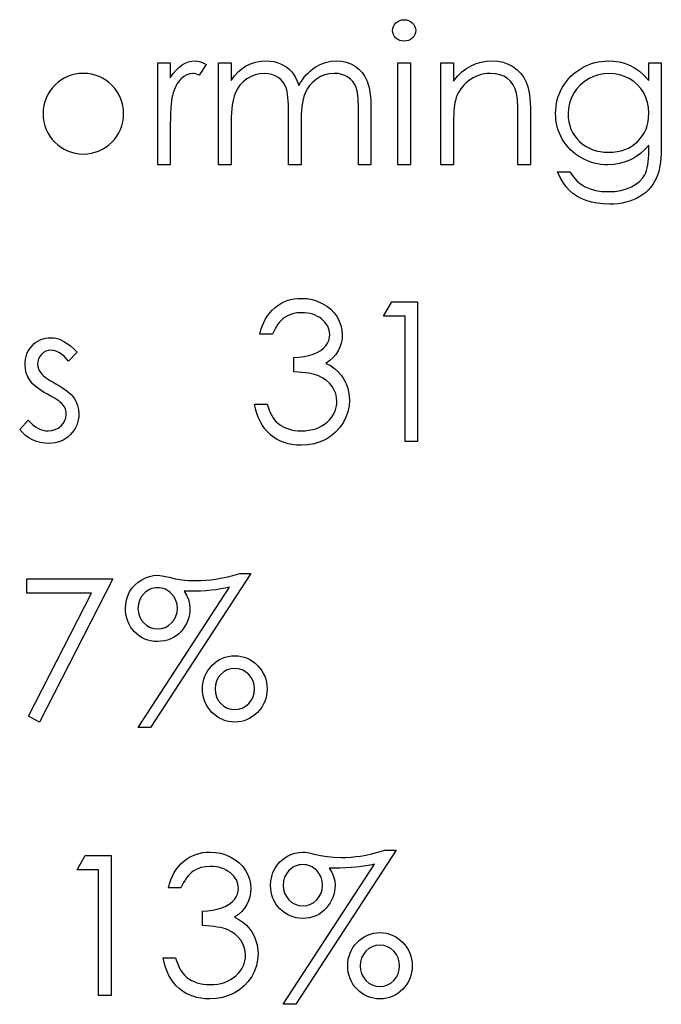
# Model space of a CAD drawing. Header units: inches. Extents: x 0.1 to 87.3, y 0.1 to 33.9.
# Tile 129 of 174: x 50 to 50.6, y 23.9 to 24.8. Entities that reach past the tile are written whole.
import ezdxf

# ---------------------------------------------------------------- set-up
doc = ezdxf.new("R2010")
doc.units = ezdxf.units.IN
doc.header["$MEASUREMENT"] = 0

msp = doc.modelspace()

# ---------------------------------------------------------------- linework, layer by layer
at = {"color": 7, "linetype": 'Continuous'}
for p, q in [((50.07132, 24.73467), (50.07132, 24.73467)), ((50.01999, 23.91784), (50.01999, 23.91784))]:
    msp.add_line(p, q, dxfattribs=at)
at = {"color": 7, "linetype": 'Continuous', "flags": 128}
for points in [[(50.35808, 24.77153), (50.36016, 24.77136), (50.36209, 24.77083), (50.36387, 24.76993), (50.36547, 24.7687), (50.36682, 24.76722), (50.36777, 24.76557), (50.36835, 24.76379), (50.36855, 24.76187), (50.36855, 24.76187), (50.36835, 24.75999), (50.36777, 24.75823), (50.36682, 24.75661), (50.36547, 24.75513), (50.36387, 24.7539), (50.36209, 24.753), (50.36016, 24.75248), (50.35808, 24.7523), (50.35808, 24.7523), (50.35603, 24.75248), (50.35415, 24.753), (50.35237, 24.7539), (50.35077, 24.75513), (50.34944, 24.75661), (50.34849, 24.75823), (50.34792, 24.75999), (50.34771, 24.76187), (50.34771, 24.76187), (50.34792, 24.76379), (50.34849, 24.76557), (50.34944, 24.76722), (50.35077, 24.7687), (50.35237, 24.76993), (50.35415, 24.77083), (50.35603, 24.77136), (50.35808, 24.77153)], [(50.13778, 24.73307), (50.149, 24.73307), (50.149, 24.73307), (50.149, 24.71962), (50.149, 24.71962), (50.15155, 24.72333), (50.15418, 24.72648), (50.15686, 24.72906), (50.15961, 24.73112), (50.16244, 24.73267), (50.16535, 24.7338), (50.16828, 24.73445), (50.17128, 24.73467), (50.17128, 24.73467), (50.17361, 24.73447), (50.17602, 24.7339), (50.17849, 24.73292), (50.18105, 24.73154), (50.18105, 24.73154), (50.17489, 24.72183), (50.17489, 24.72183), (50.17326, 24.72253), (50.17176, 24.72305), (50.17038, 24.72335), (50.16915, 24.72345), (50.16915, 24.72345), (50.16647, 24.72315), (50.16382, 24.72225), (50.16124, 24.72075), (50.15869, 24.71865), (50.15746, 24.71737), (50.15631, 24.71592), (50.15526, 24.71431), (50.15426, 24.71254), (50.15333, 24.71058), (50.15248, 24.70848), (50.1517, 24.7062), (50.151, 24.70377), (50.151, 24.70377), (50.15052, 24.70159), (50.15012, 24.69891), (50.14977, 24.69573), (50.1495, 24.69205), (50.14927, 24.6879), (50.14912, 24.68324), (50.14902, 24.67808), (50.149, 24.67242), (50.149, 24.67242), (50.149, 24.64172), (50.149, 24.64172), (50.13778, 24.64172), (50.13778, 24.64172), (50.13778, 24.73307)], [(50.19227, 24.73307), (50.20348, 24.73307), (50.20348, 24.73307), (50.20348, 24.71719), (50.20348, 24.71719), (50.20659, 24.7213), (50.20974, 24.72481), (50.21292, 24.72771), (50.21615, 24.73004), (50.21615, 24.73004), (50.22069, 24.73207), (50.22534, 24.73352), (50.2301, 24.73437), (50.23498, 24.73467), (50.23498, 24.73467), (50.23829, 24.7345), (50.24149, 24.73402), (50.24462, 24.73319), (50.24765, 24.73204), (50.25053, 24.73062), (50.25311, 24.72899), (50.25544, 24.72714), (50.25747, 24.72506), (50.2593, 24.72265), (50.26103, 24.71977), (50.2626, 24.71644), (50.26406, 24.71261), (50.26406, 24.71261), (50.26556, 24.71524), (50.26716, 24.71769), (50.26886, 24.72), (50.27064, 24.72213), (50.27252, 24.72411), (50.27447, 24.72591), (50.27653, 24.72756), (50.27868, 24.72904), (50.28314, 24.73149), (50.28779, 24.73327), (50.29258, 24.73432), (50.29756, 24.73467), (50.29756, 24.73467), (50.30214, 24.73437), (50.30645, 24.7335), (50.31048, 24.73199), (50.31424, 24.72991), (50.31762, 24.72731), (50.32055, 24.72423), (50.323, 24.7207), (50.32498, 24.71667), (50.3258, 24.71441), (50.32651, 24.71189), (50.32711, 24.70911), (50.32761, 24.70605), (50.32798, 24.70275), (50.32826, 24.69917), (50.32843, 24.69531), (50.32848, 24.6912), (50.32848, 24.6912), (50.32848, 24.64172), (50.32848, 24.64172), (50.31727, 24.64172), (50.31727, 24.64172), (50.31727, 24.69125), (50.31727, 24.69125), (50.31724, 24.69476), (50.31714, 24.69799), (50.31697, 24.70092), (50.31674, 24.70357), (50.31644, 24.70593), (50.31606, 24.708), (50.31564, 24.70981), (50.31514, 24.71131), (50.31389, 24.71391), (50.31226, 24.71627), (50.31025, 24.71832), (50.30788, 24.72012), (50.3052, 24.72158), (50.30224, 24.72263), (50.29906, 24.72325), (50.29561, 24.72345), (50.29561, 24.72345), (50.29137, 24.72315), (50.28734, 24.7222), (50.28346, 24.72065), (50.27978, 24.71845), (50.27643, 24.71574), (50.27357, 24.71261), (50.27119, 24.70906), (50.26929, 24.7051), (50.26851, 24.70285), (50.26784, 24.70024), (50.26729, 24.69729), (50.26681, 24.69398), (50.26646, 24.69033), (50.26618, 24.68632), (50.26603, 24.68196), (50.26598, 24.67726), (50.26598, 24.67726), (50.26598, 24.64172), (50.26598, 24.64172), (50.25477, 24.64172), (50.25477, 24.64172), (50.25477, 24.68817), (50.25477, 24.68817), (50.25474, 24.6921), (50.25464, 24.69573), (50.25447, 24.69902), (50.25424, 24.70197), (50.25394, 24.7046), (50.25359, 24.70688), (50.25316, 24.70886), (50.25266, 24.71048), (50.25144, 24.71329), (50.24981, 24.71579), (50.24778, 24.718), (50.24538, 24.7199), (50.24267, 24.72145), (50.23969, 24.72258), (50.23649, 24.72323), (50.23303, 24.72345), (50.23303, 24.72345), (50.22897, 24.72315), (50.22504, 24.72223), (50.22124, 24.7207), (50.21758, 24.71857), (50.21423, 24.71592), (50.21132, 24.71284), (50.20889, 24.70936), (50.20694, 24.70543), (50.20614, 24.70322), (50.20544, 24.70077), (50.20484, 24.69801), (50.20436, 24.69498), (50.20396, 24.6917), (50.20371, 24.68812), (50.20353, 24.68429), (50.20348, 24.68016), (50.20348, 24.68016), (50.20348, 24.64172), (50.20348, 24.64172), (50.19227, 24.64172), (50.19227, 24.64172), (50.19227, 24.73307)], [(50.35252, 24.73307), (50.36374, 24.73307), (50.36374, 24.73307), (50.36374, 24.64172), (50.36374, 24.64172), (50.35252, 24.64172), (50.35252, 24.64172), (50.35252, 24.73307)], [(50.39098, 24.73307), (50.4022, 24.73307), (50.4022, 24.73307), (50.4022, 24.71659), (50.4022, 24.71659), (50.40588, 24.721), (50.40974, 24.72478), (50.4138, 24.72789), (50.41805, 24.73037), (50.42248, 24.73224), (50.42712, 24.7336), (50.43195, 24.7344), (50.43696, 24.73467), (50.43696, 24.73467), (50.44202, 24.73435), (50.44677, 24.7334), (50.45123, 24.73177), (50.45539, 24.72951), (50.45914, 24.72671), (50.4624, 24.72345), (50.4651, 24.71975), (50.46728, 24.71559), (50.46818, 24.71326), (50.46896, 24.71061), (50.46961, 24.70768), (50.47016, 24.70442), (50.47056, 24.70087), (50.47086, 24.69701), (50.47106, 24.69283), (50.47111, 24.68837), (50.47111, 24.68837), (50.47111, 24.64172), (50.47111, 24.64172), (50.45989, 24.64172), (50.45989, 24.64172), (50.45989, 24.68469), (50.45989, 24.68469), (50.45987, 24.68842), (50.45982, 24.69183), (50.45972, 24.69491), (50.45957, 24.69769), (50.45937, 24.70012), (50.45914, 24.70222), (50.45887, 24.70402), (50.45857, 24.70548), (50.45857, 24.70548), (50.45729, 24.70968), (50.45551, 24.71334), (50.45326, 24.71642), (50.45053, 24.71895), (50.44732, 24.72093), (50.44367, 24.72233), (50.43956, 24.72318), (50.435, 24.72345), (50.435, 24.72345), (50.4323, 24.72335), (50.42967, 24.72303), (50.42709, 24.72248), (50.42461, 24.72173), (50.42218, 24.72072), (50.41983, 24.71955), (50.41755, 24.71812), (50.41535, 24.71649), (50.41327, 24.71469), (50.41139, 24.71281), (50.40969, 24.71081), (50.40816, 24.70871), (50.40683, 24.7065), (50.40568, 24.7042), (50.40471, 24.70177), (50.40393, 24.69927), (50.40393, 24.69927), (50.40353, 24.69741), (50.40318, 24.69521), (50.40288, 24.69268), (50.40263, 24.68978), (50.40245, 24.68655), (50.4023, 24.68296), (50.40223, 24.67903), (50.4022, 24.67475), (50.4022, 24.67475), (50.4022, 24.64172), (50.4022, 24.64172), (50.39098, 24.64172), (50.39098, 24.64172), (50.39098, 24.73307)], [(50.57688, 24.73307), (50.5881, 24.73307), (50.5881, 24.73307), (50.5881, 24.66058), (50.5881, 24.66058), (50.58805, 24.65595), (50.5879, 24.65164), (50.58762, 24.64766), (50.58727, 24.644), (50.5868, 24.64065), (50.58622, 24.63764), (50.58555, 24.63494), (50.58477, 24.63256), (50.58477, 24.63256), (50.58352, 24.6295), (50.58206, 24.62665), (50.58041, 24.62397), (50.57853, 24.62147), (50.57643, 24.61914), (50.57415, 24.61698), (50.57165, 24.61501), (50.56892, 24.61323), (50.56604, 24.61165), (50.56301, 24.61027), (50.55983, 24.6091), (50.5565, 24.60817), (50.55304, 24.60742), (50.54944, 24.60689), (50.54568, 24.60657), (50.5418, 24.60647), (50.5418, 24.60647), (50.53614, 24.60667), (50.53078, 24.60732), (50.5257, 24.60835), (50.52092, 24.60982), (50.51651, 24.61165), (50.51253, 24.61375), (50.509, 24.61613), (50.50587, 24.61881), (50.50301, 24.62197), (50.50028, 24.62575), (50.49765, 24.63021), (50.49515, 24.63531), (50.49515, 24.63531), (50.50637, 24.63531), (50.50637, 24.63531), (50.5092, 24.63111), (50.51243, 24.6275), (50.51603, 24.62445), (50.52002, 24.62199), (50.52445, 24.62011), (50.52938, 24.61876), (50.53479, 24.61796), (50.54072, 24.61768), (50.54072, 24.61768), (50.54658, 24.61796), (50.55197, 24.61876), (50.55687, 24.62011), (50.56131, 24.62199), (50.56521, 24.6243), (50.56852, 24.62687), (50.5712, 24.62973), (50.5733, 24.63286), (50.57415, 24.63464), (50.57488, 24.63667), (50.57548, 24.63897), (50.57598, 24.64155), (50.57638, 24.64438), (50.57666, 24.64748), (50.57683, 24.65086), (50.57688, 24.65449), (50.57688, 24.65449), (50.57688, 24.65923), (50.57688, 24.65923), (50.57338, 24.65525), (50.56952, 24.65174), (50.56529, 24.64873), (50.56068, 24.64623), (50.55582, 24.64425), (50.55081, 24.64285), (50.54568, 24.642), (50.54037, 24.64172), (50.54037, 24.64172), (50.53724, 24.64182), (50.53416, 24.64212), (50.53113, 24.6426), (50.52815, 24.64328), (50.52522, 24.64415), (50.52234, 24.64523), (50.51949, 24.64648), (50.51671, 24.64793), (50.51403, 24.64956), (50.5115, 24.65131), (50.50912, 24.65319), (50.50689, 24.65522), (50.50484, 24.65737), (50.50294, 24.65965), (50.50119, 24.66208), (50.49958, 24.66464), (50.49818, 24.66729), (50.49695, 24.67002), (50.4959, 24.6728), (50.49505, 24.67565), (50.4944, 24.67856), (50.49392, 24.68154), (50.49365, 24.68459), (50.49355, 24.6877), (50.49355, 24.6877), (50.49365, 24.6908), (50.49395, 24.69388), (50.49442, 24.69689), (50.49513, 24.69984), (50.496, 24.70275), (50.49708, 24.7056), (50.49836, 24.70838), (50.49983, 24.71113), (50.50149, 24.71379), (50.50329, 24.71629), (50.50524, 24.71865), (50.50735, 24.72088), (50.5096, 24.72295), (50.512, 24.72488), (50.51456, 24.72668), (50.51726, 24.72834), (50.52007, 24.72981), (50.5229, 24.73112), (50.52577, 24.73219), (50.52868, 24.73309), (50.53163, 24.73377), (50.53464, 24.73427), (50.53767, 24.73457), (50.54072, 24.73467), (50.54072, 24.73467), (50.54576, 24.73442), (50.55061, 24.7337), (50.5553, 24.73249), (50.5598, 24.73079), (50.56419, 24.72849), (50.56852, 24.72543), (50.57272, 24.72163), (50.57688, 24.71709), (50.57688, 24.71709), (50.57688, 24.73307)], [(50.54162, 24.72345), (50.53672, 24.72315), (50.53198, 24.72225), (50.52745, 24.72077), (50.52307, 24.71867), (50.51901, 24.71607), (50.51543, 24.71299), (50.5123, 24.70946), (50.50962, 24.70548), (50.5075, 24.70117), (50.50599, 24.69671), (50.50507, 24.69205), (50.50477, 24.68725), (50.50477, 24.68725), (50.50492, 24.68362), (50.50539, 24.68013), (50.50619, 24.6768), (50.5073, 24.67367), (50.5087, 24.67067), (50.51043, 24.66784), (50.51248, 24.66516), (50.51483, 24.66266), (50.51744, 24.66038), (50.52024, 24.6584), (50.52325, 24.65675), (50.5264, 24.65537), (50.52976, 24.65432), (50.53331, 24.65354), (50.53704, 24.65309), (50.54095, 24.65294), (50.54095, 24.65294), (50.54491, 24.65309), (50.54866, 24.65354), (50.55222, 24.65429), (50.55557, 24.65535), (50.55873, 24.6567), (50.56168, 24.65838), (50.56446, 24.66033), (50.56702, 24.66258), (50.56932, 24.66509), (50.57132, 24.66779), (50.57303, 24.67067), (50.57443, 24.67372), (50.5755, 24.67698), (50.57626, 24.68044), (50.57673, 24.68407), (50.57688, 24.6879), (50.57688, 24.6879), (50.57661, 24.69288), (50.57575, 24.69756), (50.57433, 24.70199), (50.57235, 24.70613), (50.56985, 24.70993), (50.56687, 24.71331), (50.56343, 24.71627), (50.5595, 24.7188), (50.55527, 24.72083), (50.55089, 24.7223), (50.54633, 24.72315), (50.54163, 24.72345)], [(50.24034, 24.49017), (50.22913, 24.49017), (50.22913, 24.49017), (50.2301, 24.49393), (50.2313, 24.49744), (50.23268, 24.50074), (50.23428, 24.50382), (50.23606, 24.50668), (50.23806, 24.5093), (50.24027, 24.51173), (50.24267, 24.51391), (50.24523, 24.51586), (50.24791, 24.51754), (50.25068, 24.51897), (50.25359, 24.52015), (50.25662, 24.52105), (50.25975, 24.5217), (50.26298, 24.5221), (50.26633, 24.52223), (50.26633, 24.52223), (50.27122, 24.52195), (50.27592, 24.5211), (50.28046, 24.5197), (50.28484, 24.51774), (50.2889, 24.51531), (50.29245, 24.51248), (50.29553, 24.50925), (50.29814, 24.50565), (50.30019, 24.50179), (50.30167, 24.49786), (50.30254, 24.49385), (50.30284, 24.48975), (50.30284, 24.48975), (50.30262, 24.48579), (50.30194, 24.48206), (50.30079, 24.47853), (50.29919, 24.4752), (50.29713, 24.47209), (50.29463, 24.46919), (50.29168, 24.46651), (50.28824, 24.46403), (50.28824, 24.46403), (50.29218, 24.462), (50.29576, 24.45955), (50.29896, 24.45667), (50.30179, 24.45336), (50.30179, 24.45336), (50.30354, 24.45086), (50.30505, 24.44826), (50.30635, 24.4456), (50.3074, 24.44285), (50.3082, 24.44004), (50.30878, 24.43716), (50.30913, 24.43418), (50.30925, 24.43115), (50.30925, 24.43115), (50.3089, 24.42592), (50.30783, 24.42081), (50.30605, 24.4158), (50.30354, 24.41095), (50.30044, 24.40641), (50.29683, 24.40243), (50.29268, 24.39898), (50.28802, 24.39607), (50.28296, 24.39377), (50.2776, 24.39214), (50.27194, 24.39114), (50.26601, 24.39081), (50.26601, 24.39081), (50.262, 24.39097), (50.25815, 24.39139), (50.25447, 24.39214), (50.25096, 24.39317), (50.24763, 24.39447), (50.24447, 24.39607), (50.24147, 24.39798), (50.23864, 24.40018), (50.23601, 24.40266), (50.23363, 24.40541), (50.23148, 24.40844), (50.22958, 24.41175), (50.2279, 24.4153), (50.22647, 24.41916), (50.22527, 24.42327), (50.22432, 24.42767), (50.22432, 24.42767), (50.23554, 24.42767), (50.23554, 24.42767), (50.23644, 24.42479), (50.23741, 24.42211), (50.23852, 24.41964), (50.23969, 24.41738), (50.24094, 24.41533), (50.24232, 24.41348), (50.24377, 24.41182), (50.24533, 24.4104), (50.24533, 24.4104), (50.24745, 24.40882), (50.24971, 24.40744), (50.25211, 24.40626), (50.25464, 24.40534), (50.25732, 24.40459), (50.26015, 24.40406), (50.2631, 24.40374), (50.26621, 24.40364), (50.26621, 24.40364), (50.26972, 24.40376), (50.27305, 24.40414), (50.2762, 24.40474), (50.27918, 24.40561), (50.28196, 24.40672), (50.28459, 24.40809), (50.28702, 24.4097), (50.2893, 24.41155), (50.29135, 24.41358), (50.29313, 24.41568), (50.29463, 24.41786), (50.29586, 24.42014), (50.29681, 24.42249), (50.29748, 24.42494), (50.29791, 24.42747), (50.29804, 24.43008), (50.29804, 24.43008), (50.29776, 24.43356), (50.29696, 24.43694), (50.29561, 24.44019), (50.2937, 24.44332), (50.29135, 24.44623), (50.28865, 24.44876), (50.28554, 24.45089), (50.28208, 24.45264), (50.28016, 24.45339), (50.27795, 24.45407), (50.27552, 24.45464), (50.27282, 24.45517), (50.26989, 24.45562), (50.26671, 24.45599), (50.26325, 24.45629), (50.25957, 24.45652), (50.25957, 24.45652), (50.25957, 24.46934), (50.25957, 24.46934), (50.26421, 24.46952), (50.26861, 24.47009), (50.27282, 24.47099), (50.2768, 24.4723), (50.28043, 24.47387), (50.28351, 24.47565), (50.28607, 24.47763), (50.28809, 24.47981), (50.28965, 24.48216), (50.29075, 24.48459), (50.2914, 24.48714), (50.29163, 24.4898), (50.29163, 24.4898), (50.29152, 24.49175), (50.29117, 24.49365), (50.29062, 24.49546), (50.28985, 24.49724), (50.28885, 24.49891), (50.28762, 24.50054), (50.28617, 24.50209), (50.28449, 24.50357), (50.28266, 24.50495), (50.28071, 24.50612), (50.27863, 24.50713), (50.27643, 24.50795), (50.27412, 24.50858), (50.27169, 24.50903), (50.26914, 24.5093), (50.26648, 24.5094), (50.26648, 24.5094), (50.26223, 24.50913), (50.25825, 24.5083), (50.25459, 24.50695), (50.25121, 24.50502), (50.24963, 24.50382), (50.24813, 24.50244), (50.24668, 24.50089), (50.2453, 24.49911), (50.24395, 24.49716), (50.2427, 24.49503), (50.24149, 24.4927), (50.24034, 24.49017)], [(50.34704, 24.51902), (50.37015, 24.51902), (50.37015, 24.51902), (50.37015, 24.39402), (50.37015, 24.39402), (50.35893, 24.39402), (50.35893, 24.39402), (50.35893, 24.5062), (50.35893, 24.5062), (50.3397, 24.5062), (50.3397, 24.5062), (50.34704, 24.51902)], [(50.06566, 24.47397), (50.05805, 24.46614), (50.05805, 24.46614), (50.05605, 24.46839), (50.05404, 24.47034), (50.05204, 24.47199), (50.05009, 24.47335), (50.04811, 24.4744), (50.04616, 24.47515), (50.0442, 24.4756), (50.04228, 24.47575), (50.04228, 24.47575), (50.03992, 24.47553), (50.03774, 24.47482), (50.03572, 24.47367), (50.03389, 24.47204), (50.03236, 24.47012), (50.03128, 24.46806), (50.03063, 24.46583), (50.03041, 24.46346), (50.03041, 24.46346), (50.03061, 24.4613), (50.03118, 24.45922), (50.03216, 24.45717), (50.03351, 24.45517), (50.03351, 24.45517), (50.03439, 24.45414), (50.03549, 24.45309), (50.03679, 24.45196), (50.03832, 24.45081), (50.04007, 24.44961), (50.04203, 24.44838), (50.04418, 24.44708), (50.04656, 24.44575), (50.04656, 24.44575), (50.04946, 24.4441), (50.05212, 24.44247), (50.05455, 24.44084), (50.05672, 24.43924), (50.05865, 24.43764), (50.06036, 24.43606), (50.06181, 24.43448), (50.06301, 24.43293), (50.06301, 24.43293), (50.06486, 24.4297), (50.06621, 24.42627), (50.06699, 24.42264), (50.06727, 24.41881), (50.06727, 24.41881), (50.06714, 24.41611), (50.06679, 24.4135), (50.06619, 24.411), (50.06536, 24.40862), (50.06426, 24.40631), (50.06296, 24.40414), (50.06141, 24.40206), (50.0596, 24.40008), (50.05763, 24.39828), (50.05555, 24.39672), (50.05334, 24.39542), (50.05102, 24.39435), (50.04856, 24.39349), (50.04598, 24.39289), (50.0433, 24.39254), (50.0405, 24.39242), (50.0405, 24.39242), (50.03672, 24.39262), (50.03304, 24.39324), (50.02943, 24.39427), (50.0259, 24.3957), (50.02257, 24.3975), (50.01954, 24.39963), (50.01681, 24.40206), (50.01438, 24.40479), (50.01438, 24.40479), (50.02182, 24.41325), (50.02182, 24.41325), (50.02397, 24.411), (50.02615, 24.40904), (50.02838, 24.40739), (50.03061, 24.40604), (50.03289, 24.40499), (50.03521, 24.40424), (50.03754, 24.40379), (50.03992, 24.40364), (50.03992, 24.40364), (50.04315, 24.40391), (50.04613, 24.40474), (50.04886, 24.40609), (50.05134, 24.40802), (50.05339, 24.4103), (50.05487, 24.4128), (50.05575, 24.41545), (50.05605, 24.41833), (50.05605, 24.41833), (50.05585, 24.42071), (50.05527, 24.42297), (50.05432, 24.42507), (50.05297, 24.42705), (50.05297, 24.42705), (50.05209, 24.428), (50.05097, 24.42903), (50.04959, 24.43013), (50.04799, 24.43128), (50.04613, 24.43248), (50.04403, 24.43373), (50.0417, 24.43506), (50.03912, 24.43646), (50.03912, 24.43646), (50.03634, 24.43804), (50.03379, 24.43962), (50.03148, 24.4412), (50.02938, 24.44275), (50.02753, 24.4443), (50.02592, 24.44585), (50.02452, 24.44741), (50.02337, 24.44893), (50.02337, 24.44893), (50.02154, 24.45211), (50.02024, 24.45554), (50.01944, 24.45915), (50.01919, 24.46301), (50.01919, 24.46301), (50.01929, 24.46553), (50.01959, 24.46794), (50.02012, 24.47024), (50.02082, 24.47245), (50.02174, 24.47452), (50.02287, 24.4765), (50.0242, 24.47838), (50.02572, 24.48013), (50.02743, 24.48174), (50.02923, 24.48311), (50.03113, 24.48429), (50.03314, 24.48527), (50.03526, 24.48602), (50.03749, 24.48654), (50.03982, 24.48687), (50.04228, 24.48697), (50.04228, 24.48697), (50.04518, 24.48677), (50.04809, 24.48617), (50.05102, 24.48514), (50.05394, 24.48371), (50.05685, 24.48189), (50.05978, 24.47966), (50.06273, 24.47703), (50.06566, 24.47397)], [(50.02079, 24.27132), (50.09771, 24.27132), (50.09771, 24.27132), (50.03201, 24.14311), (50.03201, 24.14311), (50.02232, 24.14845), (50.02232, 24.14845), (50.07873, 24.2585), (50.07873, 24.2585), (50.02079, 24.2585), (50.02079, 24.2585), (50.02079, 24.27132)], [(50.22111, 24.27612), (50.13137, 24.1383), (50.13137, 24.1383), (50.12023, 24.1383), (50.12023, 24.1383), (50.20193, 24.26378), (50.20193, 24.26378), (50.19815, 24.26293), (50.19414, 24.26218), (50.18996, 24.26153), (50.18556, 24.26103), (50.18097, 24.26062), (50.17617, 24.26032), (50.17116, 24.26015), (50.16595, 24.2601), (50.16595, 24.2601), (50.16139, 24.26017), (50.16139, 24.26017), (50.16367, 24.25652), (50.16532, 24.25276), (50.1663, 24.24888), (50.16663, 24.2449), (50.16663, 24.2449), (50.1665, 24.24207), (50.16612, 24.23929), (50.1655, 24.23661), (50.16465, 24.23398), (50.16352, 24.23145), (50.16214, 24.229), (50.16054, 24.2266), (50.15866, 24.22429), (50.15658, 24.22216), (50.15436, 24.22034), (50.15195, 24.21876), (50.1494, 24.21751), (50.14667, 24.2165), (50.14379, 24.2158), (50.14073, 24.21538), (50.13753, 24.21523), (50.13753, 24.21523), (50.13457, 24.21535), (50.13172, 24.21575), (50.12899, 24.21643), (50.12639, 24.21738), (50.12391, 24.21858), (50.12155, 24.22006), (50.1193, 24.22181), (50.11717, 24.22382), (50.11524, 24.22602), (50.11357, 24.22835), (50.11216, 24.23078), (50.11099, 24.23333), (50.11008, 24.23601), (50.10946, 24.23879), (50.10906, 24.24169), (50.10893, 24.2447), (50.10893, 24.2447), (50.10916, 24.24871), (50.10988, 24.25254), (50.11106, 24.25617), (50.11271, 24.2596), (50.11479, 24.2628), (50.1173, 24.26566), (50.12018, 24.26821), (50.12346, 24.27042), (50.12696, 24.27222), (50.13052, 24.2735), (50.13412, 24.27427), (50.13775, 24.27452), (50.13775, 24.27452), (50.13956, 24.2744), (50.14186, 24.27405), (50.14469, 24.27347), (50.148, 24.27264), (50.148, 24.27264), (50.15358, 24.27137), (50.15939, 24.27044), (50.16545, 24.26989), (50.17171, 24.26971), (50.17171, 24.26971), (50.17634, 24.26979), (50.18085, 24.27004), (50.18523, 24.27042), (50.18946, 24.27097), (50.19397, 24.27177), (50.19908, 24.27289), (50.20484, 24.27435), (50.2112, 24.27612), (50.2112, 24.27612), (50.22111, 24.27612)], [(50.13773, 24.2633), (50.13595, 24.26323), (50.13422, 24.26295), (50.13257, 24.26253), (50.13097, 24.26195), (50.12944, 24.26118), (50.12799, 24.26025), (50.12661, 24.25915), (50.12528, 24.25787), (50.12303, 24.25502), (50.12143, 24.25191), (50.12048, 24.24851), (50.12015, 24.24482), (50.12015, 24.24482), (50.12048, 24.24114), (50.12143, 24.23776), (50.12303, 24.23463), (50.12528, 24.2318), (50.12799, 24.22945), (50.13097, 24.2278), (50.13422, 24.22677), (50.13773, 24.22644), (50.13773, 24.22644), (50.14126, 24.22677), (50.14451, 24.2278), (50.14749, 24.22945), (50.15022, 24.2318), (50.1525, 24.23463), (50.15411, 24.23776), (50.15508, 24.24114), (50.15541, 24.24482), (50.15541, 24.24482), (50.15508, 24.24851), (50.15411, 24.25191), (50.1525, 24.25502), (50.15022, 24.25787), (50.1489, 24.25915), (50.14749, 24.26025), (50.14604, 24.26118), (50.14451, 24.26195), (50.14291, 24.26253), (50.14126, 24.26295), (50.13953, 24.26323), (50.13773, 24.2633)], [(50.20669, 24.20241), (50.20962, 24.20228), (50.21242, 24.20186), (50.21515, 24.20118), (50.21776, 24.20023), (50.22024, 24.199), (50.22261, 24.1975), (50.22489, 24.19575), (50.22707, 24.19369), (50.22905, 24.19146), (50.23078, 24.18914), (50.23223, 24.18668), (50.23343, 24.18413), (50.23433, 24.18145), (50.23501, 24.17867), (50.23541, 24.17576), (50.23554, 24.17276), (50.23554, 24.17276), (50.23541, 24.16975), (50.23501, 24.16685), (50.23433, 24.16407), (50.23343, 24.16139), (50.23223, 24.15884), (50.23078, 24.15638), (50.22905, 24.15403), (50.22707, 24.1518), (50.22489, 24.14977), (50.22261, 24.14799), (50.22024, 24.14652), (50.21776, 24.14529), (50.21515, 24.14434), (50.21242, 24.14366), (50.20962, 24.14324), (50.20669, 24.14311), (50.20669, 24.14311), (50.20376, 24.14324), (50.20095, 24.14366), (50.19823, 24.14434), (50.19565, 24.14529), (50.19314, 24.14652), (50.19076, 24.14799), (50.18849, 24.14977), (50.18631, 24.1518), (50.18433, 24.15403), (50.1826, 24.15638), (50.18115, 24.15884), (50.17997, 24.16139), (50.17904, 24.16407), (50.17837, 24.16685), (50.17797, 24.16975), (50.17784, 24.17276), (50.17784, 24.17276), (50.17797, 24.17576), (50.17837, 24.17867), (50.17904, 24.18145), (50.17997, 24.18413), (50.18115, 24.18668), (50.1826, 24.18914), (50.18433, 24.19146), (50.18631, 24.19369), (50.18849, 24.19575), (50.19076, 24.1975), (50.19314, 24.199), (50.19565, 24.20023), (50.19823, 24.20118), (50.20095, 24.20186), (50.20376, 24.20228), (50.20669, 24.20241)], [(50.20664, 24.19119), (50.20313, 24.19086), (50.19988, 24.18984), (50.1969, 24.18816), (50.19419, 24.1858), (50.19194, 24.18298), (50.19034, 24.17985), (50.18939, 24.17644), (50.18906, 24.17276), (50.18906, 24.17276), (50.18939, 24.16908), (50.19034, 24.16567), (50.19194, 24.16254), (50.19419, 24.15971), (50.1969, 24.15736), (50.19988, 24.15568), (50.20313, 24.15465), (50.20664, 24.15433), (50.20664, 24.15433), (50.21017, 24.15465), (50.21342, 24.15568), (50.2164, 24.15736), (50.21913, 24.15971), (50.22141, 24.16254), (50.22302, 24.16567), (50.22399, 24.16908), (50.22432, 24.17276), (50.22432, 24.17276), (50.22399, 24.17644), (50.22302, 24.17985), (50.22141, 24.18298), (50.21913, 24.1858), (50.2164, 24.18816), (50.21342, 24.18984), (50.21017, 24.19086), (50.20664, 24.19119)], [(50.073, 24.02361), (50.09611, 24.02361), (50.09611, 24.02361), (50.09611, 23.89861), (50.09611, 23.89861), (50.08489, 23.89861), (50.08489, 23.89861), (50.08489, 24.01079), (50.08489, 24.01079), (50.06566, 24.01079), (50.06566, 24.01079), (50.073, 24.02361)], [(50.15861, 23.99477), (50.14739, 23.99477), (50.14739, 23.99477), (50.14837, 23.99852), (50.14957, 24.00203), (50.15095, 24.00533), (50.15255, 24.00841), (50.15433, 24.01127), (50.15633, 24.0139), (50.15854, 24.01633), (50.16094, 24.01851), (50.1635, 24.02046), (50.16617, 24.02214), (50.16895, 24.02356), (50.17186, 24.02474), (50.17489, 24.02564), (50.17802, 24.02629), (50.18125, 24.02669), (50.1846, 24.02682), (50.1846, 24.02682), (50.18949, 24.02654), (50.19419, 24.02569), (50.19873, 24.02429), (50.20311, 24.02234), (50.20716, 24.01991), (50.21072, 24.01708), (50.2138, 24.01385), (50.2164, 24.01024), (50.21846, 24.00639), (50.21994, 24.00245), (50.22081, 23.99845), (50.22111, 23.99434), (50.22111, 23.99434), (50.22089, 23.99039), (50.22021, 23.98665), (50.21906, 23.98312), (50.21746, 23.97979), (50.2154, 23.97669), (50.2129, 23.97378), (50.20994, 23.9711), (50.20651, 23.96863), (50.20651, 23.96863), (50.21045, 23.9666), (50.21403, 23.96414), (50.21723, 23.96126), (50.22006, 23.95796), (50.22006, 23.95796), (50.22181, 23.95545), (50.22332, 23.95285), (50.22462, 23.9502), (50.22567, 23.94744), (50.22647, 23.94464), (50.22705, 23.94176), (50.2274, 23.93878), (50.22752, 23.93575), (50.22752, 23.93575), (50.22717, 23.93051), (50.2261, 23.92541), (50.22432, 23.9204), (50.22181, 23.91554), (50.21871, 23.91101), (50.2151, 23.90703), (50.21095, 23.90357), (50.20629, 23.90067), (50.20123, 23.89836), (50.19587, 23.89674), (50.19021, 23.89573), (50.18428, 23.89541), (50.18428, 23.89541), (50.18027, 23.89556), (50.17642, 23.89598), (50.17273, 23.89674), (50.16923, 23.89776), (50.1659, 23.89906), (50.16274, 23.90067), (50.15974, 23.90257), (50.15691, 23.90477), (50.15428, 23.90725), (50.1519, 23.91001), (50.14975, 23.91304), (50.14785, 23.91634), (50.14617, 23.9199), (50.14474, 23.92375), (50.14354, 23.92786), (50.14259, 23.93227), (50.14259, 23.93227), (50.1538, 23.93227), (50.1538, 23.93227), (50.15471, 23.92939), (50.15568, 23.92671), (50.15678, 23.92423), (50.15796, 23.92198), (50.15921, 23.91992), (50.16059, 23.91807), (50.16204, 23.91642), (50.1636, 23.91499), (50.1636, 23.91499), (50.16572, 23.91341), (50.16798, 23.91203), (50.17038, 23.91086), (50.17291, 23.90993), (50.17559, 23.90918), (50.17842, 23.90865), (50.18137, 23.90833), (50.18448, 23.90823), (50.18448, 23.90823), (50.18798, 23.90835), (50.19131, 23.90873), (50.19447, 23.90933), (50.19745, 23.91021), (50.20023, 23.91131), (50.20286, 23.91269), (50.20529, 23.91429), (50.20757, 23.91614), (50.20962, 23.91817), (50.2114, 23.92027), (50.2129, 23.92245), (50.21413, 23.92473), (50.21508, 23.92708), (50.21575, 23.92954), (50.21618, 23.93207), (50.2163, 23.93467), (50.2163, 23.93467), (50.21603, 23.93815), (50.21523, 23.94153), (50.21388, 23.94479), (50.21197, 23.94792), (50.20962, 23.95082), (50.20691, 23.95335), (50.20381, 23.95548), (50.20035, 23.95723), (50.19843, 23.95798), (50.19622, 23.95866), (50.19379, 23.95924), (50.19109, 23.95976), (50.18816, 23.96021), (50.18498, 23.96059), (50.18152, 23.96089), (50.17784, 23.96111), (50.17784, 23.96111), (50.17784, 23.97393), (50.17784, 23.97393), (50.18248, 23.97411), (50.18688, 23.97468), (50.19109, 23.97559), (50.19507, 23.97689), (50.1987, 23.97847), (50.20178, 23.98024), (50.20434, 23.98222), (50.20636, 23.9844), (50.20792, 23.98675), (50.20902, 23.98918), (50.20967, 23.99174), (50.20989, 23.99439), (50.20989, 23.99439), (50.20979, 23.99634), (50.20944, 23.99825), (50.20889, 24.00005), (50.20812, 24.00183), (50.20711, 24.00351), (50.20589, 24.00513), (50.20444, 24.00669), (50.20276, 24.00816), (50.20093, 24.00954), (50.19898, 24.01072), (50.1969, 24.01172), (50.19469, 24.01255), (50.19239, 24.01317), (50.18996, 24.01362), (50.18741, 24.0139), (50.18475, 24.014), (50.18475, 24.014), (50.1805, 24.01372), (50.17652, 24.0129), (50.17286, 24.01154), (50.16948, 24.00962), (50.1679, 24.00841), (50.1664, 24.00704), (50.16495, 24.00548), (50.16357, 24.00371), (50.16222, 24.00175), (50.16097, 23.99962), (50.15976, 23.9973), (50.15861, 23.99477)], [(50.35092, 24.02842), (50.26118, 23.8906), (50.26118, 23.8906), (50.25003, 23.8906), (50.25003, 23.8906), (50.33174, 24.01608), (50.33174, 24.01608), (50.32796, 24.01522), (50.32395, 24.01447), (50.31977, 24.01382), (50.31536, 24.01332), (50.31078, 24.01292), (50.30597, 24.01262), (50.30097, 24.01245), (50.29576, 24.0124), (50.29576, 24.0124), (50.2912, 24.01247), (50.2912, 24.01247), (50.29348, 24.00881), (50.29513, 24.00506), (50.29611, 24.00118), (50.29643, 23.9972), (50.29643, 23.9972), (50.29631, 23.99437), (50.29593, 23.99159), (50.29531, 23.98891), (50.29445, 23.98628), (50.29333, 23.98375), (50.29195, 23.9813), (50.29035, 23.97889), (50.28847, 23.97659), (50.28639, 23.97446), (50.28416, 23.97263), (50.28176, 23.97105), (50.27921, 23.9698), (50.27648, 23.9688), (50.2736, 23.9681), (50.27054, 23.96767), (50.26734, 23.96752), (50.26734, 23.96752), (50.26438, 23.96765), (50.26153, 23.96805), (50.2588, 23.96873), (50.25619, 23.96968), (50.25371, 23.97088), (50.25136, 23.97236), (50.24911, 23.97411), (50.24698, 23.97611), (50.24505, 23.97832), (50.24337, 23.98064), (50.24197, 23.98307), (50.24079, 23.98563), (50.23989, 23.98831), (50.23927, 23.99109), (50.23887, 23.99399), (50.23874, 23.997), (50.23874, 23.997), (50.23897, 24.001), (50.23969, 24.00483), (50.24087, 24.00846), (50.24252, 24.01189), (50.2446, 24.0151), (50.2471, 24.01795), (50.24998, 24.02051), (50.25326, 24.02271), (50.25677, 24.02451), (50.26032, 24.02579), (50.26393, 24.02657), (50.26756, 24.02682), (50.26756, 24.02682), (50.26936, 24.02669), (50.27167, 24.02634), (50.2745, 24.02577), (50.2778, 24.02494), (50.2778, 24.02494), (50.28339, 24.02366), (50.2892, 24.02274), (50.29526, 24.02219), (50.30152, 24.02201), (50.30152, 24.02201), (50.30615, 24.02209), (50.31066, 24.02234), (50.31504, 24.02271), (50.31927, 24.02326), (50.32378, 24.02406), (50.32888, 24.02519), (50.33464, 24.02664), (50.341, 24.02842), (50.341, 24.02842), (50.35092, 24.02842)], [(50.26754, 24.0156), (50.26576, 24.01553), (50.26403, 24.01525), (50.26238, 24.01482), (50.26078, 24.01425), (50.25925, 24.01347), (50.2578, 24.01255), (50.25642, 24.01144), (50.25509, 24.01017), (50.25284, 24.00731), (50.25124, 24.00421), (50.25028, 24.0008), (50.24996, 23.99712), (50.24996, 23.99712), (50.25028, 23.99344), (50.25124, 23.99006), (50.25284, 23.98693), (50.25509, 23.9841), (50.2578, 23.98175), (50.26078, 23.98009), (50.26403, 23.97907), (50.26754, 23.97874), (50.26754, 23.97874), (50.27107, 23.97907), (50.27432, 23.98009), (50.2773, 23.98175), (50.28003, 23.9841), (50.28231, 23.98693), (50.28391, 23.99006), (50.28489, 23.99344), (50.28521, 23.99712), (50.28521, 23.99712), (50.28489, 24.0008), (50.28391, 24.00421), (50.28231, 24.00731), (50.28003, 24.01017), (50.2787, 24.01144), (50.2773, 24.01255), (50.27585, 24.01347), (50.27432, 24.01425), (50.27272, 24.01482), (50.27107, 24.01525), (50.26934, 24.01553), (50.26754, 24.0156)], [(50.3365, 23.9547), (50.33943, 23.95458), (50.34223, 23.95415), (50.34496, 23.95348), (50.34756, 23.95252), (50.35004, 23.9513), (50.35242, 23.9498), (50.3547, 23.94804), (50.35688, 23.94599), (50.35886, 23.94376), (50.36059, 23.94143), (50.36204, 23.93898), (50.36324, 23.93642), (50.36414, 23.93374), (50.36482, 23.93096), (50.36522, 23.92806), (50.36534, 23.92506), (50.36534, 23.92506), (50.36522, 23.92205), (50.36482, 23.91915), (50.36414, 23.91637), (50.36324, 23.91369), (50.36204, 23.91113), (50.36059, 23.90868), (50.35886, 23.90633), (50.35688, 23.9041), (50.3547, 23.90207), (50.35242, 23.90029), (50.35004, 23.89881), (50.34756, 23.89759), (50.34496, 23.89664), (50.34223, 23.89596), (50.33943, 23.89553), (50.3365, 23.89541), (50.3365, 23.89541), (50.33357, 23.89553), (50.33076, 23.89596), (50.32803, 23.89664), (50.32545, 23.89759), (50.32295, 23.89881), (50.32057, 23.90029), (50.31829, 23.90207), (50.31611, 23.9041), (50.31414, 23.90633), (50.31241, 23.90868), (50.31096, 23.91113), (50.30978, 23.91369), (50.30885, 23.91637), (50.30818, 23.91915), (50.30778, 23.92205), (50.30765, 23.92506), (50.30765, 23.92506), (50.30778, 23.92806), (50.30818, 23.93096), (50.30885, 23.93374), (50.30978, 23.93642), (50.31096, 23.93898), (50.31241, 23.94143), (50.31414, 23.94376), (50.31611, 23.94599), (50.31829, 23.94804), (50.32057, 23.9498), (50.32295, 23.9513), (50.32545, 23.95252), (50.32803, 23.95348), (50.33076, 23.95415), (50.33357, 23.95458), (50.3365, 23.9547)], [(50.33645, 23.94348), (50.33294, 23.94316), (50.32969, 23.94213), (50.32671, 23.94046), (50.324, 23.9381), (50.32175, 23.93527), (50.32015, 23.93214), (50.31919, 23.92874), (50.31887, 23.92506), (50.31887, 23.92506), (50.31919, 23.92137), (50.32015, 23.91797), (50.32175, 23.91484), (50.324, 23.91201), (50.32671, 23.90966), (50.32969, 23.90798), (50.33294, 23.90695), (50.33645, 23.90663), (50.33645, 23.90663), (50.33998, 23.90695), (50.34323, 23.90798), (50.34621, 23.90966), (50.34894, 23.91201), (50.35122, 23.91484), (50.35282, 23.91797), (50.3538, 23.92137), (50.35413, 23.92506), (50.35413, 23.92506), (50.3538, 23.92874), (50.35282, 23.93214), (50.35122, 23.93527), (50.34894, 23.9381), (50.34621, 23.94046), (50.34323, 23.94213), (50.33998, 23.94316), (50.33645, 23.94348)]]:
    msp.add_lwpolyline(points, dxfattribs=at)
at = {"color": 7, "linetype": 'Continuous'}
for centre, radius, start, end in [((50.07127, 24.6874), 0.03605, 90.00086, 89.99914), ((50.1498, 24.47655), 0.01042, 89.99691, 90.00309), ((50.1498, 24.40283), 0.01042, 89.99691, 90.00309)]:
    msp.add_arc(centre, radius, start, end, dxfattribs=at)

doc.saveas('drawing.dxf')
